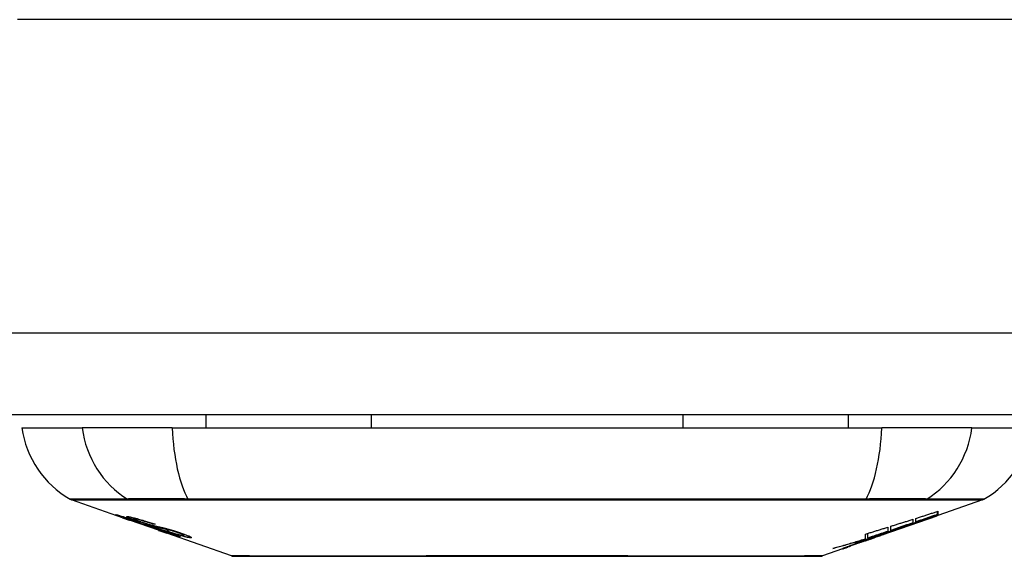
# Model space of a CAD drawing. Header units: inches. Extents: x 20 to 448, y 48 to 213.
# Tile 18 of 235: x 56.85 to 58.04, y 47.743 to 48.391. Entities that reach past the tile are written whole.
import ezdxf

# ---------------------------------------------------------------- set-up
doc = ezdxf.new("R2010")
doc.units = ezdxf.units.IN
doc.header["$MEASUREMENT"] = 0
doc.layers.add('Visible Edges(ANSI)', color=7, linetype='Continuous', lineweight=25)
doc.layers.add('Visible Tangent Edges(ANSI)', color=7, linetype='Continuous', lineweight=25)

msp = doc.modelspace()

# ---------------------------------------------------------------- linework, layer by layer
at = {"layer": 'Visible Edges(ANSI)'}
for p, q in [((61.6142, 47.9144), (20.0092, 47.9144)), ((57.0754, 47.9144), (57.0754, 47.8986)), ((57.2751, 47.9144), (57.2751, 47.8986)), ((57.6513, 47.9144), (57.6513, 47.8986)), ((57.851, 47.9144), (57.851, 47.8986)), ((56.853, 47.8986), (56.9258, 47.8986)), ((57.0345, 47.8986), (56.9258, 47.8986)), ((57.0345, 47.8986), (57.8919, 47.8986)), ((58.0007, 47.8986), (57.8919, 47.8986)), ((58.0007, 47.8986), (58.0735, 47.8986)), ((56.9747, 47.7901), (56.9129, 47.8117)), ((58.0136, 47.8117), (57.9597, 47.7929)), ((57.9597, 47.793), (57.9587, 47.7926)), ((57.9587, 47.7925), (57.9587, 47.7927)), ((57.9592, 47.7941), (57.9592, 47.7977)), ((57.9597, 47.7979), (57.9597, 47.7935)), ((57.9597, 47.793), (57.9597, 47.7929)), ((56.9747, 47.7901), (56.9825, 47.7873)), ((56.9751, 47.7907), (56.9751, 47.7915)), ((56.9825, 47.7873), (56.9829, 47.7872)), ((57.018, 47.7749), (56.9829, 47.7872)), ((56.9883, 47.7886), (56.9883, 47.7899)), ((56.9957, 47.7844), (56.9957, 47.7847)), ((57.0123, 47.7822), (57.0123, 47.7828)), ((57.8924, 47.7693), (57.9587, 47.7925)), ((57.9295, 47.7882), (57.9295, 47.7839)), ((57.933, 47.7851), (57.933, 47.7893)), ((57.938, 47.7856), (57.938, 47.7863)), ((57.0184, 47.7747), (57.0282, 47.7713)), ((57.1064, 47.744), (57.0282, 47.7713)), ((57.0355, 47.77), (57.0355, 47.7708)), ((57.0491, 47.7689), (57.0491, 47.7702)), ((57.8924, 47.7693), (57.851, 47.7548)), ((57.8722, 47.7647), (57.8722, 47.7704)), ((57.875, 47.7655), (57.875, 47.7712)), ((57.8907, 47.7688), (57.8907, 47.7689)), ((57.8995, 47.7732), (57.8911, 47.7703)), ((57.8911, 47.7703), (57.8911, 47.7705)), ((57.8937, 47.7698), (57.8937, 47.7703)), ((57.8959, 47.771), (57.8959, 47.7718)), ((57.899, 47.7786), (57.899, 47.7736)), ((57.9027, 47.7748), (57.9027, 47.7798)), ((57.9179, 47.7784), (57.9179, 47.779)), ((57.8642, 47.7599), (57.8642, 47.7602)), ((57.8642, 47.7594), (57.8642, 47.7599)), ((57.871, 47.7635), (57.871, 47.7643)), ((57.8717, 47.7624), (57.8717, 47.7627)), ((57.8717, 47.7624), (57.8717, 47.7621)), ((57.8837, 47.7664), (57.8837, 47.7667)), ((57.8445, 47.7525), (57.82, 47.744)), ((57.8445, 47.7525), (57.8445, 47.7525)), ((57.8542, 47.756), (57.8467, 47.7533)), ((57.8467, 47.7533), (57.8467, 47.7539)), ((57.8523, 47.7554), (57.8523, 47.756))]:
    msp.add_line(p, q, dxfattribs=at)
at = {"layer": 'Visible Edges(ANSI)', "flags": 128}
for points in [[(56.985, 47.7868), (56.9838, 47.7872), (56.9827, 47.7876), (56.9815, 47.788), (56.9804, 47.7884), (56.9793, 47.7888), (56.9783, 47.7891), (56.9772, 47.7895), (56.9762, 47.7899), (56.9752, 47.7902), (56.9742, 47.7906), (56.9732, 47.791), (56.9722, 47.7913), (56.9713, 47.7917), (56.9704, 47.792), (56.9696, 47.7923), (56.9689, 47.7926), (56.9682, 47.7928), (56.9677, 47.793), (56.9672, 47.7932), (56.9667, 47.7934), (56.9664, 47.7936), (56.9662, 47.7938), (56.9663, 47.7938), (56.9666, 47.7938)], [(56.9666, 47.7938), (56.9674, 47.7936), (56.9684, 47.7934), (56.9696, 47.7931), (56.9708, 47.7927), (56.9719, 47.7924), (56.973, 47.7921), (56.9742, 47.7917), (56.9755, 47.7914), (56.9769, 47.7909), (56.9783, 47.7905), (56.9798, 47.79), (56.9813, 47.7895), (56.9828, 47.789), (56.9841, 47.7886), (56.9854, 47.7882), (56.9866, 47.7878), (56.9878, 47.7874), (56.989, 47.787), (56.9902, 47.7866), (56.9914, 47.7862), (56.9926, 47.7858), (56.9938, 47.7854), (56.995, 47.785), (56.9962, 47.7846)], [(57.9145, 47.7778), (57.9162, 47.7784), (57.918, 47.779), (57.9197, 47.7797), (57.9215, 47.7803), (57.9233, 47.781), (57.925, 47.7816), (57.9268, 47.7823), (57.9286, 47.7829), (57.9305, 47.7836), (57.9323, 47.7843), (57.9341, 47.7849), (57.936, 47.7856), (57.9379, 47.7863), (57.9397, 47.787), (57.9416, 47.7877), (57.9435, 47.7884), (57.9454, 47.7891), (57.9474, 47.7898), (57.9493, 47.7905), (57.9513, 47.7912), (57.9532, 47.7919), (57.9552, 47.7926), (57.9572, 47.7933), (57.9592, 47.7941)], [(57.933, 47.7893), (57.9341, 47.7896), (57.9352, 47.79), (57.9363, 47.7904), (57.9374, 47.7907), (57.9386, 47.7911), (57.9397, 47.7914), (57.9408, 47.7918), (57.9419, 47.7921), (57.943, 47.7925), (57.9441, 47.7929), (57.9452, 47.7932), (57.9464, 47.7936), (57.9475, 47.7939), (57.9486, 47.7943), (57.9497, 47.7946), (57.9508, 47.795), (57.9519, 47.7954), (57.9531, 47.7957), (57.9542, 47.7961), (57.9553, 47.7964), (57.9564, 47.7968), (57.9575, 47.7972), (57.9586, 47.7975), (57.9597, 47.7979)], [(57.9592, 47.7941), (57.9581, 47.7937), (57.957, 47.7933), (57.9559, 47.7929), (57.9549, 47.7926), (57.9538, 47.7922), (57.9527, 47.7918), (57.9516, 47.7915), (57.9505, 47.7911), (57.9494, 47.7907), (57.9483, 47.7903), (57.9472, 47.79), (57.9461, 47.7896), (57.945, 47.7892), (57.9439, 47.7888), (57.9428, 47.7885), (57.9417, 47.7881), (57.9406, 47.7877), (57.9395, 47.7873), (57.9384, 47.787), (57.9374, 47.7866), (57.9363, 47.7862), (57.9352, 47.7859), (57.9341, 47.7855), (57.933, 47.7851)], [(57.9597, 47.7935), (57.9589, 47.7932), (57.958, 47.7928), (57.9571, 47.7925), (57.9563, 47.7922), (57.9554, 47.7919), (57.9545, 47.7916), (57.9536, 47.7913), (57.9527, 47.7909), (57.9518, 47.7906), (57.9509, 47.7903), (57.95, 47.7899), (57.9491, 47.7896), (57.9481, 47.7893), (57.9472, 47.789), (57.9463, 47.7886), (57.9454, 47.7883), (57.9444, 47.788), (57.9435, 47.7876), (57.9426, 47.7873), (57.9417, 47.787), (57.9407, 47.7866), (57.9398, 47.7863), (57.9389, 47.786), (57.938, 47.7856)], [(57.938, 47.7856), (57.9389, 47.7859), (57.9398, 47.7862), (57.9407, 47.7865), (57.9416, 47.7869), (57.9425, 47.7872), (57.9434, 47.7875), (57.9443, 47.7878), (57.9452, 47.7881), (57.9461, 47.7884), (57.947, 47.7887), (57.948, 47.789), (57.9489, 47.7893), (57.9498, 47.7896), (57.9507, 47.7899), (57.9516, 47.7902), (57.9525, 47.7906), (57.9534, 47.7909), (57.9543, 47.7912), (57.9552, 47.7915), (57.9561, 47.7918), (57.957, 47.7921), (57.9579, 47.7924), (57.9588, 47.7927), (57.9597, 47.793)], [(56.9754, 47.7907), (56.9753, 47.7907), (56.9752, 47.7907), (56.9751, 47.7907), (56.9751, 47.7907), (56.9752, 47.7906), (56.9753, 47.7906), (56.9754, 47.7905), (56.9756, 47.7904), (56.9759, 47.7903), (56.9763, 47.7901), (56.9767, 47.7899), (56.9773, 47.7897), (56.9779, 47.7895), (56.9786, 47.7892), (56.9793, 47.7889), (56.9801, 47.7887), (56.9808, 47.7884), (56.9814, 47.7882), (56.9821, 47.788), (56.9827, 47.7877), (56.9834, 47.7875), (56.9841, 47.7873), (56.9848, 47.787), (56.9855, 47.7868)], [(56.9957, 47.7844), (56.9944, 47.7848), (56.9931, 47.7853), (56.9918, 47.7857), (56.9905, 47.7861), (56.9893, 47.7865), (56.988, 47.787), (56.9868, 47.7873), (56.9857, 47.7877), (56.9845, 47.7881), (56.9835, 47.7884), (56.9824, 47.7888), (56.9814, 47.789), (56.9806, 47.7893), (56.9798, 47.7895), (56.9791, 47.7898), (56.9784, 47.7899), (56.9779, 47.7901), (56.9774, 47.7902), (56.9769, 47.7904), (56.9765, 47.7905), (56.9762, 47.7905), (56.9759, 47.7906), (56.9756, 47.7907), (56.9754, 47.7907)], [(56.9949, 47.7853), (56.9921, 47.7863), (56.9895, 47.7872), (56.9873, 47.7881), (56.9856, 47.7887), (56.9844, 47.7892), (56.9834, 47.7896), (56.9825, 47.7899), (56.9817, 47.7903), (56.981, 47.7906), (56.9805, 47.7908), (56.9801, 47.791), (56.9798, 47.7912), (56.9796, 47.7913), (56.9795, 47.7914), (56.9794, 47.7915), (56.9794, 47.7916), (56.9795, 47.7916), (56.9795, 47.7916), (56.9797, 47.7917), (56.9798, 47.7917), (56.98, 47.7916), (56.9803, 47.7916), (56.9806, 47.7916), (56.9809, 47.7915)], [(56.9809, 47.7915), (56.9817, 47.7914), (56.9827, 47.7912), (56.9838, 47.791), (56.985, 47.7907), (56.9863, 47.7904), (56.9877, 47.7901), (56.989, 47.7898), (56.9905, 47.7894), (56.9921, 47.789), (56.9937, 47.7885), (56.9955, 47.788), (56.9973, 47.7875), (56.999, 47.787), (57.0006, 47.7865), (57.0022, 47.786), (57.0036, 47.7856), (57.0049, 47.7852), (57.0062, 47.7848), (57.0076, 47.7843), (57.0089, 47.7839), (57.0102, 47.7835), (57.0115, 47.7831), (57.0128, 47.7826), (57.0141, 47.7822)], [(57.0049, 47.78), (57.0041, 47.7803), (57.0034, 47.7805), (57.0025, 47.7808), (57.0016, 47.7811), (57.0007, 47.7814), (56.9998, 47.7817), (56.9987, 47.782), (56.9977, 47.7824), (56.9967, 47.7827), (56.9957, 47.783), (56.9948, 47.7833), (56.994, 47.7836), (56.9932, 47.7839), (56.9924, 47.7842), (56.9917, 47.7844), (56.991, 47.7847), (56.9902, 47.7849), (56.9895, 47.7852), (56.9887, 47.7854), (56.988, 47.7857), (56.9872, 47.786), (56.9865, 47.7862), (56.9857, 47.7865), (56.985, 47.7868)], [(56.9855, 47.7868), (56.9862, 47.7865), (56.9869, 47.7863), (56.9876, 47.786), (56.9883, 47.7858), (56.989, 47.7855), (56.9897, 47.7853), (56.9903, 47.7851), (56.991, 47.7849), (56.9915, 47.7847), (56.9921, 47.7845), (56.9926, 47.7843), (56.993, 47.7842), (56.9934, 47.784), (56.9938, 47.7839), (56.9942, 47.7838), (56.9946, 47.7837), (56.995, 47.7835), (56.9953, 47.7834), (56.9957, 47.7833), (56.996, 47.7832), (56.9963, 47.7831), (56.9966, 47.783), (56.9969, 47.7829), (56.9972, 47.7829)], [(56.9896, 47.7886), (56.9891, 47.7886), (56.9887, 47.7887), (56.9885, 47.7887), (56.9883, 47.7886), (56.9883, 47.7885), (56.9884, 47.7884), (56.9886, 47.7883), (56.9888, 47.7882), (56.989, 47.7881), (56.9893, 47.7879), (56.9897, 47.7878), (56.9902, 47.7876), (56.9908, 47.7873), (56.9913, 47.7871), (56.9919, 47.7869), (56.9925, 47.7867), (56.993, 47.7865), (56.9934, 47.7863), (56.9939, 47.7861), (56.9945, 47.7859), (56.995, 47.7858), (56.9955, 47.7856), (56.9961, 47.7854), (56.9967, 47.7852)], [(57.0123, 47.7822), (57.0116, 47.7824), (57.0109, 47.7826), (57.0101, 47.7829), (57.0094, 47.7831), (57.0087, 47.7834), (57.0079, 47.7836), (57.0072, 47.7838), (57.0065, 47.7841), (57.0057, 47.7843), (57.005, 47.7845), (57.0043, 47.7847), (57.0036, 47.785), (57.0028, 47.7852), (57.0021, 47.7854), (57.0011, 47.7857), (57, 47.786), (56.9987, 47.7864), (56.9974, 47.7868), (56.9959, 47.7872), (56.9944, 47.7875), (56.9929, 47.7879), (56.9915, 47.7882), (56.9904, 47.7884), (56.9896, 47.7886)], [(57.016, 47.7786), (57.0151, 47.7789), (57.0141, 47.7791), (57.0132, 47.7794), (57.0122, 47.7797), (57.0111, 47.78), (57.0101, 47.7803), (57.0089, 47.7807), (57.0078, 47.781), (57.0068, 47.7814), (57.0058, 47.7817), (57.0048, 47.782), (57.0039, 47.7823), (57.0031, 47.7825), (57.0023, 47.7828), (57.0016, 47.7831), (57.0008, 47.7833), (57.0001, 47.7836), (56.9993, 47.7838), (56.9986, 47.7841), (56.9978, 47.7843), (56.9971, 47.7846), (56.9963, 47.7848), (56.9956, 47.7851), (56.9949, 47.7853)], [(56.9962, 47.7846), (56.9962, 47.7846), (56.9962, 47.7846), (56.9961, 47.7845), (56.9961, 47.7845), (56.9961, 47.7845), (56.9961, 47.7845), (56.996, 47.7845), (56.996, 47.7845), (56.996, 47.7845), (56.996, 47.7845), (56.996, 47.7845), (56.9959, 47.7845), (56.9959, 47.7845), (56.9959, 47.7845), (56.9959, 47.7844), (56.9959, 47.7844), (56.9958, 47.7844), (56.9958, 47.7844), (56.9958, 47.7844), (56.9958, 47.7844), (56.9957, 47.7844), (56.9957, 47.7844), (56.9957, 47.7844), (56.9957, 47.7844)], [(56.9967, 47.7852), (56.9974, 47.7849), (56.9981, 47.7847), (56.9988, 47.7844), (56.9996, 47.7842), (57.0003, 47.7839), (57.001, 47.7837), (57.0018, 47.7834), (57.0024, 47.7832), (57.003, 47.783), (57.0036, 47.7829), (57.0041, 47.7827), (57.0046, 47.7826), (57.0051, 47.7824), (57.0055, 47.7823), (57.0059, 47.7822), (57.0063, 47.7821), (57.0067, 47.7819), (57.0071, 47.7818), (57.0075, 47.7817), (57.0079, 47.7816), (57.0082, 47.7815), (57.0086, 47.7814), (57.0089, 47.7813), (57.0093, 47.7813)], [(56.9972, 47.7829), (56.9975, 47.7828), (56.9979, 47.7826), (56.9983, 47.7825), (56.9987, 47.7824), (56.9992, 47.7823), (56.9996, 47.7821), (57.0001, 47.782), (57.0006, 47.7819), (57.0011, 47.7817), (57.0016, 47.7816), (57.0021, 47.7815), (57.0027, 47.7813), (57.0032, 47.7812), (57.0037, 47.781), (57.0043, 47.7809), (57.0048, 47.7807), (57.0053, 47.7806), (57.0059, 47.7805), (57.0064, 47.7803), (57.007, 47.7802), (57.0076, 47.78), (57.0082, 47.7798), (57.0088, 47.7797), (57.0094, 47.7795)], [(57.0093, 47.7813), (57.0097, 47.7811), (57.0102, 47.781), (57.0107, 47.7809), (57.0113, 47.7808), (57.0118, 47.7806), (57.0125, 47.7805), (57.0131, 47.7803), (57.0137, 47.7802), (57.0144, 47.78), (57.0151, 47.7799), (57.0158, 47.7797), (57.0165, 47.7796), (57.0172, 47.7794), (57.0179, 47.7792), (57.0186, 47.7791), (57.0193, 47.7789), (57.02, 47.7788), (57.0207, 47.7786), (57.0214, 47.7784), (57.0221, 47.7783), (57.0228, 47.7781), (57.0236, 47.7779), (57.0243, 47.7778), (57.025, 47.7776)], [(57.0141, 47.7822), (57.0141, 47.7822), (57.014, 47.7822), (57.0139, 47.7822), (57.0138, 47.7822), (57.0138, 47.7822), (57.0137, 47.7822), (57.0136, 47.7822), (57.0135, 47.7822), (57.0134, 47.7822), (57.0134, 47.7822), (57.0133, 47.7822), (57.0132, 47.7822), (57.0131, 47.7822), (57.0131, 47.7822), (57.013, 47.7822), (57.0129, 47.7822), (57.0128, 47.7822), (57.0128, 47.7822), (57.0127, 47.7822), (57.0126, 47.7822), (57.0125, 47.7822), (57.0125, 47.7822), (57.0124, 47.7822), (57.0123, 47.7822)], [(57.9027, 47.7798), (57.9038, 47.7801), (57.905, 47.7805), (57.9061, 47.7808), (57.9072, 47.7812), (57.9083, 47.7815), (57.9094, 47.7819), (57.9105, 47.7822), (57.9117, 47.7826), (57.9128, 47.7829), (57.9139, 47.7833), (57.915, 47.7836), (57.9161, 47.784), (57.9172, 47.7843), (57.9183, 47.7847), (57.9195, 47.785), (57.9206, 47.7854), (57.9217, 47.7857), (57.9228, 47.7861), (57.9239, 47.7864), (57.925, 47.7868), (57.9261, 47.7871), (57.9273, 47.7875), (57.9284, 47.7878), (57.9295, 47.7882)], [(57.9295, 47.7839), (57.9284, 47.7835), (57.9273, 47.7832), (57.9261, 47.7828), (57.925, 47.7824), (57.9239, 47.782), (57.9228, 47.7816), (57.9217, 47.7813), (57.9206, 47.7809), (57.9195, 47.7805), (57.9183, 47.7801), (57.9172, 47.7798), (57.9161, 47.7794), (57.915, 47.779), (57.9139, 47.7786), (57.9128, 47.7782), (57.9117, 47.7779), (57.9105, 47.7775), (57.9094, 47.7771), (57.9083, 47.7767), (57.9072, 47.7764), (57.9061, 47.776), (57.905, 47.7756), (57.9038, 47.7752), (57.9027, 47.7748)], [(57.9587, 47.7925), (57.957, 47.7919), (57.9553, 47.7913), (57.9537, 47.7907), (57.952, 47.7901), (57.9503, 47.7896), (57.9486, 47.789), (57.9469, 47.7884), (57.9452, 47.7878), (57.9435, 47.7872), (57.9418, 47.7866), (57.9401, 47.786), (57.9384, 47.7854), (57.9367, 47.7848), (57.9349, 47.7842), (57.9332, 47.7837), (57.9315, 47.7831), (57.9298, 47.7825), (57.9281, 47.7819), (57.9264, 47.7813), (57.9247, 47.7807), (57.923, 47.7802), (57.9213, 47.7796), (57.9196, 47.779), (57.9179, 47.7784)], [(57.0193, 47.776), (57.0187, 47.7762), (57.018, 47.7764), (57.0173, 47.7766), (57.0166, 47.7768), (57.0159, 47.777), (57.0153, 47.7771), (57.0147, 47.7773), (57.0141, 47.7774), (57.0136, 47.7776), (57.0131, 47.7777), (57.0127, 47.7778), (57.0122, 47.7779), (57.0117, 47.7781), (57.0113, 47.7782), (57.0108, 47.7783), (57.0103, 47.7785), (57.0097, 47.7786), (57.0091, 47.7788), (57.0085, 47.779), (57.0078, 47.7792), (57.0071, 47.7794), (57.0063, 47.7796), (57.0056, 47.7798), (57.0049, 47.78)], [(57.0094, 47.7795), (57.0101, 47.7793), (57.0108, 47.7791), (57.0116, 47.7788), (57.0125, 47.7786), (57.0133, 47.7783), (57.0143, 47.778), (57.0152, 47.7777), (57.0161, 47.7774), (57.017, 47.7772), (57.0179, 47.7769), (57.0187, 47.7766), (57.0194, 47.7764), (57.02, 47.7762), (57.0207, 47.776), (57.0213, 47.7758), (57.0219, 47.7756), (57.0225, 47.7754), (57.0232, 47.7752), (57.0238, 47.7749), (57.0244, 47.7747), (57.0251, 47.7745), (57.0257, 47.7743), (57.0264, 47.7741), (57.027, 47.7739)], [(57.0344, 47.7743), (57.0337, 47.7745), (57.0329, 47.7747), (57.0321, 47.7749), (57.0313, 47.7751), (57.0305, 47.7752), (57.0296, 47.7754), (57.0289, 47.7756), (57.0281, 47.7758), (57.0274, 47.7759), (57.0268, 47.7761), (57.0261, 47.7762), (57.0255, 47.7763), (57.0249, 47.7765), (57.0242, 47.7766), (57.0236, 47.7768), (57.0229, 47.7769), (57.0221, 47.7771), (57.0214, 47.7773), (57.0205, 47.7775), (57.0196, 47.7777), (57.0187, 47.7779), (57.0178, 47.7782), (57.0168, 47.7784), (57.016, 47.7786)], [(57.0438, 47.767), (57.0436, 47.767), (57.0433, 47.767), (57.0429, 47.7671), (57.0425, 47.7672), (57.0421, 47.7673), (57.0416, 47.7674), (57.041, 47.7676), (57.0404, 47.7678), (57.0397, 47.768), (57.0389, 47.7682), (57.0379, 47.7685), (57.0368, 47.7689), (57.0353, 47.7693), (57.0337, 47.7699), (57.0319, 47.7704), (57.0302, 47.771), (57.0285, 47.7716), (57.027, 47.7721), (57.0254, 47.7726), (57.0239, 47.7732), (57.0224, 47.7737), (57.0208, 47.7742), (57.0193, 47.7748), (57.0177, 47.7753)], [(57.0177, 47.7753), (57.0177, 47.7753), (57.0177, 47.7753), (57.0178, 47.7753), (57.0178, 47.7753), (57.0178, 47.7753), (57.0178, 47.7753), (57.0179, 47.7753), (57.0179, 47.7753), (57.0179, 47.7753), (57.0179, 47.7753), (57.018, 47.7753), (57.018, 47.7753), (57.018, 47.7753), (57.018, 47.7753), (57.018, 47.7753), (57.0181, 47.7753), (57.0181, 47.7753), (57.0181, 47.7753), (57.0181, 47.7753), (57.0182, 47.7753), (57.0182, 47.7753), (57.0182, 47.7753), (57.0182, 47.7753), (57.0183, 47.7753)], [(57.018, 47.7749), (57.018, 47.7749), (57.0181, 47.7749), (57.0181, 47.7749), (57.0181, 47.7749), (57.0181, 47.7749), (57.0181, 47.7749), (57.0182, 47.7749), (57.0182, 47.7748), (57.0182, 47.7748), (57.0182, 47.7748), (57.0182, 47.7748), (57.0182, 47.7748), (57.0183, 47.7748), (57.0183, 47.7748), (57.0183, 47.7748), (57.0183, 47.7748), (57.0183, 47.7748), (57.0183, 47.7748), (57.0184, 47.7748), (57.0184, 47.7748), (57.0184, 47.7748), (57.0184, 47.7748), (57.0184, 47.7748), (57.0184, 47.7747)], [(57.0183, 47.7753), (57.0199, 47.7748), (57.0215, 47.7742), (57.0232, 47.7736), (57.0247, 47.7731), (57.0263, 47.7726), (57.0277, 47.7721), (57.029, 47.7717), (57.03, 47.7714), (57.0307, 47.7711), (57.0312, 47.771), (57.0317, 47.7708), (57.0321, 47.7707), (57.0325, 47.7706), (57.0329, 47.7705), (57.0332, 47.7704), (57.0335, 47.7703), (57.0338, 47.7702), (57.034, 47.7702), (57.0343, 47.7701), (57.0345, 47.7701), (57.0347, 47.77), (57.0348, 47.77), (57.035, 47.77), (57.0351, 47.77)], [(57.0263, 47.7737), (57.026, 47.7738), (57.0257, 47.7739), (57.0254, 47.774), (57.0251, 47.7741), (57.0248, 47.7742), (57.0245, 47.7743), (57.0242, 47.7744), (57.0239, 47.7745), (57.0235, 47.7746), (57.0232, 47.7747), (57.0229, 47.7748), (57.0226, 47.7749), (57.0223, 47.775), (57.022, 47.7751), (57.0217, 47.7752), (57.0214, 47.7753), (57.0212, 47.7754), (57.0209, 47.7755), (57.0206, 47.7756), (57.0203, 47.7757), (57.0201, 47.7757), (57.0198, 47.7758), (57.0196, 47.7759), (57.0193, 47.776)], [(57.025, 47.7776), (57.0259, 47.7774), (57.0267, 47.7771), (57.0276, 47.7769), (57.0286, 47.7767), (57.0296, 47.7764), (57.0306, 47.7761), (57.0316, 47.7758), (57.0326, 47.7755), (57.0335, 47.7753), (57.0344, 47.775), (57.0352, 47.7748), (57.036, 47.7745), (57.0366, 47.7743), (57.0373, 47.7741), (57.0379, 47.7739), (57.0386, 47.7737), (57.0392, 47.7735), (57.0399, 47.7733), (57.0405, 47.7731), (57.0411, 47.7729), (57.0418, 47.7727), (57.0424, 47.7725), (57.043, 47.7723), (57.0436, 47.7721)], [(57.0351, 47.77), (57.0352, 47.77), (57.0353, 47.77), (57.0353, 47.77), (57.0354, 47.77), (57.0354, 47.77), (57.0355, 47.77), (57.0355, 47.77), (57.0355, 47.77), (57.0355, 47.7701), (57.0355, 47.7701), (57.0354, 47.7701), (57.0353, 47.7702), (57.0353, 47.7702), (57.0352, 47.7703), (57.035, 47.7704), (57.0349, 47.7704), (57.0347, 47.7705), (57.0345, 47.7706), (57.034, 47.7708), (57.033, 47.7712), (57.0317, 47.7717), (57.0301, 47.7723), (57.0283, 47.773), (57.0263, 47.7737)], [(57.0562, 47.7658), (57.0557, 47.7659), (57.0552, 47.766), (57.0546, 47.766), (57.054, 47.7662), (57.0532, 47.7663), (57.0525, 47.7665), (57.0516, 47.7667), (57.0507, 47.7669), (57.0497, 47.7671), (57.0486, 47.7674), (57.0473, 47.7678), (57.0458, 47.7682), (57.0441, 47.7687), (57.0423, 47.7692), (57.0405, 47.7698), (57.0388, 47.7703), (57.0372, 47.7708), (57.0357, 47.7713), (57.0342, 47.7718), (57.0327, 47.7723), (57.0313, 47.7728), (57.0298, 47.7733), (57.0284, 47.7738), (57.0269, 47.7743)], [(57.0269, 47.7743), (57.027, 47.7743), (57.0271, 47.7742), (57.0271, 47.7742), (57.0272, 47.7742), (57.0273, 47.7742), (57.0274, 47.7742), (57.0275, 47.7742), (57.0275, 47.7742), (57.0276, 47.7742), (57.0277, 47.7742), (57.0278, 47.7742), (57.0279, 47.7742), (57.0279, 47.7742), (57.028, 47.7742), (57.0281, 47.7742), (57.0282, 47.7742), (57.0283, 47.7742), (57.0283, 47.7741), (57.0284, 47.7741), (57.0285, 47.7741), (57.0286, 47.7741), (57.0286, 47.7741), (57.0287, 47.7741), (57.0288, 47.7741)], [(57.027, 47.7739), (57.0324, 47.772), (57.037, 47.7703), (57.0396, 47.7693), (57.0406, 47.7689), (57.0414, 47.7685), (57.042, 47.7683), (57.0425, 47.768), (57.0429, 47.7679), (57.0432, 47.7677), (57.0434, 47.7676), (57.0436, 47.7675), (57.0438, 47.7674), (57.0439, 47.7673), (57.044, 47.7672), (57.0441, 47.7672), (57.0442, 47.7671), (57.0442, 47.7671), (57.0442, 47.767), (57.0442, 47.767), (57.0442, 47.767), (57.0441, 47.767), (57.044, 47.767), (57.0439, 47.767), (57.0438, 47.767)], [(57.0288, 47.7741), (57.0301, 47.7737), (57.0314, 47.7732), (57.0327, 47.7728), (57.0341, 47.7724), (57.0354, 47.7719), (57.0366, 47.7715), (57.0379, 47.7711), (57.0391, 47.7708), (57.0402, 47.7704), (57.0412, 47.7702), (57.042, 47.7699), (57.0427, 47.7697), (57.0433, 47.7696), (57.0439, 47.7694), (57.0444, 47.7693), (57.0449, 47.7692), (57.0454, 47.7691), (57.0458, 47.769), (57.0462, 47.769), (57.0465, 47.7689), (57.0469, 47.7688), (57.0472, 47.7688), (57.0474, 47.7688), (57.0477, 47.7687)], [(57.0417, 47.772), (57.0414, 47.7721), (57.0411, 47.7722), (57.0407, 47.7723), (57.0404, 47.7724), (57.0401, 47.7725), (57.0398, 47.7726), (57.0395, 47.7727), (57.0392, 47.7728), (57.0389, 47.7729), (57.0386, 47.773), (57.0383, 47.7731), (57.0379, 47.7732), (57.0376, 47.7733), (57.0373, 47.7734), (57.037, 47.7735), (57.0367, 47.7736), (57.0364, 47.7737), (57.0361, 47.7738), (57.0358, 47.7739), (57.0355, 47.7739), (57.0353, 47.774), (57.035, 47.7741), (57.0347, 47.7742), (57.0344, 47.7743)], [(57.0477, 47.7687), (57.0479, 47.7687), (57.0481, 47.7687), (57.0483, 47.7687), (57.0484, 47.7687), (57.0486, 47.7687), (57.0487, 47.7687), (57.0488, 47.7687), (57.0489, 47.7687), (57.049, 47.7688), (57.049, 47.7688), (57.0491, 47.7688), (57.0491, 47.7689), (57.049, 47.7689), (57.049, 47.769), (57.0489, 47.7691), (57.0487, 47.7692), (57.0484, 47.7694), (57.0479, 47.7696), (57.0472, 47.77), (57.0464, 47.7703), (57.0454, 47.7707), (57.0443, 47.7711), (57.043, 47.7716), (57.0417, 47.772)], [(57.0436, 47.7721), (57.0465, 47.7711), (57.0491, 47.7702), (57.0512, 47.7694), (57.0527, 47.7688), (57.0537, 47.7684), (57.0546, 47.768), (57.0554, 47.7677), (57.056, 47.7674), (57.0566, 47.7671), (57.057, 47.7668), (57.0573, 47.7666), (57.0575, 47.7665), (57.0577, 47.7663), (57.0577, 47.7662), (57.0578, 47.7661), (57.0577, 47.766), (57.0577, 47.7659), (57.0576, 47.7659), (57.0575, 47.7658), (57.0573, 47.7658), (57.0571, 47.7658), (57.0568, 47.7658), (57.0565, 47.7658), (57.0562, 47.7658)], [(57.8959, 47.771), (57.8943, 47.7705), (57.8928, 47.77), (57.8913, 47.7695), (57.8898, 47.7691), (57.8883, 47.7686), (57.8867, 47.7681), (57.8852, 47.7676), (57.8837, 47.7671), (57.8822, 47.7666), (57.8806, 47.7661), (57.8791, 47.7656), (57.8776, 47.7651), (57.876, 47.7646), (57.8745, 47.7641), (57.873, 47.7637), (57.8714, 47.7632), (57.8699, 47.7627), (57.8684, 47.7622), (57.8668, 47.7617), (57.8653, 47.7613), (57.8638, 47.7608), (57.8622, 47.7603), (57.8607, 47.7598), (57.8592, 47.7594)], [(57.8722, 47.7704), (57.8733, 47.7707), (57.8745, 47.7711), (57.8756, 47.7714), (57.8767, 47.7718), (57.8778, 47.7721), (57.8789, 47.7724), (57.88, 47.7728), (57.8812, 47.7731), (57.8823, 47.7735), (57.8834, 47.7738), (57.8845, 47.7741), (57.8856, 47.7745), (57.8867, 47.7748), (57.8878, 47.7752), (57.889, 47.7755), (57.8901, 47.7758), (57.8912, 47.7762), (57.8923, 47.7765), (57.8934, 47.7769), (57.8945, 47.7772), (57.8956, 47.7776), (57.8968, 47.7779), (57.8979, 47.7783), (57.899, 47.7786)], [(57.899, 47.7736), (57.898, 47.7732), (57.897, 47.7729), (57.896, 47.7726), (57.895, 47.7722), (57.894, 47.7719), (57.893, 47.7716), (57.892, 47.7712), (57.891, 47.7709), (57.89, 47.7705), (57.889, 47.7702), (57.888, 47.7699), (57.887, 47.7695), (57.886, 47.7692), (57.885, 47.7689), (57.884, 47.7685), (57.883, 47.7682), (57.882, 47.7679), (57.881, 47.7675), (57.88, 47.7672), (57.879, 47.7669), (57.878, 47.7665), (57.877, 47.7662), (57.876, 47.7658), (57.875, 47.7655)], [(57.875, 47.7655), (57.876, 47.7658), (57.877, 47.7661), (57.8781, 47.7665), (57.8791, 47.7668), (57.8801, 47.7671), (57.8811, 47.7674), (57.8821, 47.7677), (57.8832, 47.768), (57.8842, 47.7684), (57.8852, 47.7687), (57.8862, 47.769), (57.8873, 47.7693), (57.8883, 47.7697), (57.8893, 47.77), (57.8903, 47.7703), (57.8913, 47.7706), (57.8924, 47.7709), (57.8934, 47.7713), (57.8944, 47.7716), (57.8954, 47.7719), (57.8964, 47.7722), (57.8974, 47.7726), (57.8985, 47.7729), (57.8995, 47.7732)], [(57.884, 47.7668), (57.8847, 47.767), (57.8853, 47.7672), (57.8859, 47.7674), (57.8865, 47.7676), (57.887, 47.7677), (57.8875, 47.7679), (57.888, 47.768), (57.8885, 47.7682), (57.8889, 47.7683), (57.8893, 47.7684), (57.8896, 47.7685), (57.8899, 47.7686), (57.8902, 47.7687), (57.8904, 47.7688), (57.8906, 47.7688), (57.8908, 47.7689), (57.8909, 47.7689), (57.891, 47.7689), (57.8911, 47.7689), (57.8911, 47.7689), (57.891, 47.7689), (57.891, 47.7689), (57.8909, 47.7688), (57.8907, 47.7688)], [(57.8862, 47.7676), (57.8866, 47.7677), (57.887, 47.7679), (57.8874, 47.768), (57.8879, 47.7681), (57.8883, 47.7683), (57.8887, 47.7684), (57.8891, 47.7686), (57.8895, 47.7687), (57.8899, 47.7689), (57.8903, 47.769), (57.8907, 47.7692), (57.8911, 47.7693), (57.8915, 47.7695), (57.8919, 47.7696), (57.8923, 47.7697), (57.8927, 47.7699), (57.8931, 47.77), (57.8935, 47.7702), (57.8939, 47.7703), (57.8943, 47.7705), (57.8947, 47.7706), (57.8951, 47.7708), (57.8955, 47.7709), (57.8959, 47.771)], [(57.893, 47.7695), (57.8932, 47.7696), (57.8934, 47.7697), (57.8935, 47.7698), (57.8936, 47.7698), (57.8937, 47.7698), (57.8937, 47.7698), (57.8936, 47.7698), (57.8935, 47.7698), (57.8934, 47.7698), (57.8932, 47.7697), (57.893, 47.7697), (57.8927, 47.7696), (57.8924, 47.7695), (57.892, 47.7694), (57.8916, 47.7693), (57.8912, 47.7691), (57.8907, 47.769), (57.8902, 47.7688), (57.8896, 47.7686), (57.889, 47.7684), (57.8884, 47.7682), (57.8877, 47.768), (57.887, 47.7678), (57.8862, 47.7676)], [(57.8911, 47.7703), (57.8921, 47.7706), (57.8931, 47.7709), (57.894, 47.7712), (57.895, 47.7715), (57.896, 47.7718), (57.897, 47.7721), (57.8979, 47.7724), (57.8989, 47.7728), (57.8999, 47.7731), (57.9009, 47.7734), (57.9018, 47.7737), (57.9028, 47.774), (57.9038, 47.7743), (57.9048, 47.7746), (57.9057, 47.7749), (57.9067, 47.7753), (57.9077, 47.7756), (57.9087, 47.7759), (57.9096, 47.7762), (57.9106, 47.7765), (57.9116, 47.7768), (57.9125, 47.7771), (57.9135, 47.7775), (57.9145, 47.7778)], [(57.9179, 47.7784), (57.9168, 47.7781), (57.9158, 47.7777), (57.9148, 47.7773), (57.9138, 47.777), (57.9127, 47.7766), (57.9117, 47.7762), (57.9107, 47.7758), (57.9096, 47.7755), (57.9086, 47.7751), (57.9076, 47.7747), (57.9065, 47.7744), (57.9055, 47.774), (57.9044, 47.7736), (57.9034, 47.7732), (57.9024, 47.7729), (57.9013, 47.7725), (57.9003, 47.7721), (57.8992, 47.7718), (57.8982, 47.7714), (57.8971, 47.771), (57.8961, 47.7706), (57.8951, 47.7703), (57.894, 47.7699), (57.893, 47.7695)], [(57.8325, 47.7531), (57.8341, 47.7535), (57.8358, 47.754), (57.8375, 47.7544), (57.8391, 47.7549), (57.8408, 47.7554), (57.8425, 47.7559), (57.8441, 47.7563), (57.8458, 47.7568), (57.8474, 47.7573), (57.8491, 47.7578), (57.8508, 47.7582), (57.8524, 47.7587), (57.8541, 47.7592), (57.8557, 47.7597), (57.8574, 47.7602), (57.8591, 47.7607), (57.8607, 47.7612), (57.8624, 47.7617), (57.864, 47.7622), (57.8657, 47.7627), (57.8673, 47.7632), (57.8689, 47.7637), (57.8706, 47.7642), (57.8722, 47.7647)], [(57.871, 47.7635), (57.8694, 47.763), (57.8678, 47.7625), (57.8662, 47.7621), (57.8646, 47.7616), (57.863, 47.7611), (57.8614, 47.7607), (57.8598, 47.7602), (57.8582, 47.7598), (57.8566, 47.7593), (57.855, 47.7589), (57.8534, 47.7585), (57.8518, 47.758), (57.8502, 47.7576), (57.8486, 47.7572), (57.847, 47.7567), (57.8454, 47.7563), (57.8438, 47.7559), (57.8422, 47.7555), (57.8405, 47.7551), (57.8389, 47.7546), (57.8373, 47.7542), (57.8357, 47.7538), (57.8341, 47.7534), (57.8325, 47.7531)], [(57.845, 47.7531), (57.8452, 47.7532), (57.8454, 47.7533), (57.8457, 47.7535), (57.8461, 47.7536), (57.8465, 47.7538), (57.847, 47.754), (57.8476, 47.7542), (57.8482, 47.7544), (57.8488, 47.7547), (57.8495, 47.755), (57.8503, 47.7552), (57.851, 47.7555), (57.8518, 47.7558), (57.8527, 47.7561), (57.8536, 47.7564), (57.8545, 47.7568), (57.8554, 47.7571), (57.8563, 47.7574), (57.8573, 47.7578), (57.8583, 47.7581), (57.8592, 47.7585), (57.8602, 47.7588), (57.8612, 47.7591), (57.8622, 47.7595)], [(57.8642, 47.7599), (57.8638, 47.7597), (57.8633, 47.7595), (57.8629, 47.7594), (57.8624, 47.7592), (57.8619, 47.7591), (57.8615, 47.7589), (57.861, 47.7587), (57.8605, 47.7586), (57.8601, 47.7584), (57.8596, 47.7583), (57.8592, 47.7581), (57.8587, 47.7579), (57.8583, 47.7578), (57.8579, 47.7576), (57.8575, 47.7575), (57.8571, 47.7574), (57.8568, 47.7572), (57.8564, 47.7571), (57.8561, 47.757), (57.8558, 47.7569), (57.8555, 47.7567), (57.8552, 47.7566), (57.855, 47.7565), (57.8547, 47.7565)], [(57.8592, 47.7594), (57.8596, 47.7595), (57.8601, 47.7597), (57.8606, 47.7599), (57.8611, 47.7601), (57.8616, 47.7602), (57.8621, 47.7604), (57.8626, 47.7606), (57.8631, 47.7607), (57.8636, 47.7609), (57.8641, 47.7611), (57.8646, 47.7612), (57.8651, 47.7614), (57.8656, 47.7616), (57.8661, 47.7618), (57.8665, 47.7619), (57.867, 47.7621), (57.8675, 47.7623), (57.868, 47.7624), (57.8685, 47.7626), (57.869, 47.7628), (57.8695, 47.763), (57.87, 47.7631), (57.8705, 47.7633), (57.871, 47.7635)], [(57.8622, 47.7595), (57.8632, 47.7598), (57.8642, 47.7602), (57.8652, 47.7605), (57.8662, 47.7609), (57.8672, 47.7612), (57.8682, 47.7615), (57.8692, 47.7619), (57.8702, 47.7622), (57.8711, 47.7625), (57.8721, 47.7628), (57.873, 47.7631), (57.874, 47.7635), (57.8749, 47.7638), (57.8758, 47.7641), (57.8767, 47.7644), (57.8776, 47.7647), (57.8785, 47.7649), (57.8793, 47.7652), (57.8802, 47.7655), (57.881, 47.7658), (57.8818, 47.766), (57.8825, 47.7663), (57.8833, 47.7665), (57.884, 47.7668)], [(57.8832, 47.7661), (57.8825, 47.7658), (57.8817, 47.7656), (57.8809, 47.7653), (57.8802, 47.765), (57.8794, 47.7647), (57.8786, 47.7645), (57.8778, 47.7642), (57.877, 47.7639), (57.8762, 47.7636), (57.8754, 47.7633), (57.8745, 47.763), (57.8737, 47.7628), (57.8729, 47.7625), (57.8721, 47.7622), (57.8713, 47.7619), (57.8705, 47.7616), (57.8697, 47.7613), (57.8689, 47.7611), (57.8681, 47.7608), (57.8673, 47.7605), (57.8665, 47.7602), (57.8658, 47.76), (57.865, 47.7597), (57.8642, 47.7594)], [(57.8832, 47.7663), (57.883, 47.7662), (57.8827, 47.7661), (57.8824, 47.766), (57.8821, 47.7659), (57.8818, 47.7658), (57.8814, 47.7657), (57.881, 47.7656), (57.8806, 47.7654), (57.8802, 47.7653), (57.8797, 47.7651), (57.8792, 47.765), (57.8787, 47.7648), (57.8782, 47.7646), (57.8777, 47.7645), (57.8771, 47.7643), (57.8766, 47.7641), (57.876, 47.7639), (57.8754, 47.7637), (57.8748, 47.7635), (57.8742, 47.7633), (57.8736, 47.7631), (57.873, 47.7629), (57.8724, 47.7626), (57.8717, 47.7624)], [(57.8717, 47.7621), (57.8721, 47.7623), (57.8726, 47.7624), (57.873, 47.7626), (57.8734, 47.7627), (57.8739, 47.7629), (57.8743, 47.763), (57.8748, 47.7632), (57.8752, 47.7633), (57.8757, 47.7635), (57.8762, 47.7637), (57.8766, 47.7638), (57.8771, 47.764), (57.8775, 47.7641), (57.878, 47.7643), (57.8784, 47.7644), (57.8788, 47.7646), (57.8792, 47.7647), (57.8796, 47.7649), (57.88, 47.765), (57.8804, 47.7652), (57.8808, 47.7653), (57.8811, 47.7654), (57.8814, 47.7655), (57.8817, 47.7656)], [(57.8817, 47.7656), (57.882, 47.7657), (57.8822, 47.7658), (57.8824, 47.7659), (57.8826, 47.7659), (57.8828, 47.766), (57.8829, 47.7661), (57.8831, 47.7661), (57.8832, 47.7662), (57.8833, 47.7662), (57.8834, 47.7663), (57.8835, 47.7663), (57.8836, 47.7663), (57.8837, 47.7664), (57.8837, 47.7664), (57.8837, 47.7664), (57.8837, 47.7664), (57.8837, 47.7664), (57.8837, 47.7664), (57.8837, 47.7664), (57.8836, 47.7664), (57.8835, 47.7664), (57.8835, 47.7663), (57.8834, 47.7663), (57.8832, 47.7663)], [(57.8907, 47.7688), (57.8907, 47.7687), (57.8906, 47.7687), (57.8905, 47.7687), (57.8903, 47.7686), (57.8902, 47.7685), (57.89, 47.7685), (57.8898, 47.7684), (57.8895, 47.7683), (57.8893, 47.7682), (57.889, 47.7681), (57.8887, 47.768), (57.8884, 47.7679), (57.888, 47.7678), (57.8877, 47.7676), (57.8873, 47.7675), (57.8869, 47.7674), (57.8865, 47.7672), (57.8861, 47.7671), (57.8856, 47.7669), (57.8852, 47.7668), (57.8847, 47.7666), (57.8842, 47.7664), (57.8837, 47.7663), (57.8832, 47.7661)], [(57.8467, 47.7533), (57.8465, 47.7533), (57.8462, 47.7532), (57.846, 47.7531), (57.8457, 47.753), (57.8455, 47.753), (57.8453, 47.7529), (57.8452, 47.7529), (57.845, 47.7528), (57.8449, 47.7528), (57.8448, 47.7528), (57.8447, 47.7527), (57.8446, 47.7527), (57.8445, 47.7527), (57.8445, 47.7527), (57.8444, 47.7527), (57.8444, 47.7528), (57.8444, 47.7528), (57.8445, 47.7528), (57.8445, 47.7528), (57.8446, 47.7529), (57.8446, 47.7529), (57.8447, 47.753), (57.8449, 47.753), (57.845, 47.7531)], [(57.8445, 47.7525), (57.8448, 47.7526), (57.845, 47.7527), (57.8453, 47.7528), (57.8456, 47.7529), (57.8458, 47.753), (57.8461, 47.7531), (57.8464, 47.7532), (57.8467, 47.7533), (57.8469, 47.7534), (57.8472, 47.7535), (57.8475, 47.7536), (57.8477, 47.7537), (57.848, 47.7538), (57.8483, 47.7538), (57.8486, 47.7539), (57.8488, 47.754), (57.8491, 47.7541), (57.8494, 47.7542), (57.8496, 47.7543), (57.8499, 47.7544), (57.8502, 47.7545), (57.8505, 47.7546), (57.8507, 47.7547), (57.851, 47.7548)], [(57.8547, 47.7565), (57.8544, 47.7563), (57.854, 47.7562), (57.8537, 47.7561), (57.8534, 47.7559), (57.8532, 47.7558), (57.853, 47.7557), (57.8528, 47.7557), (57.8526, 47.7556), (57.8525, 47.7555), (57.8524, 47.7555), (57.8523, 47.7554), (57.8523, 47.7554), (57.8523, 47.7554), (57.8523, 47.7554), (57.8524, 47.7554), (57.8524, 47.7554), (57.8526, 47.7554), (57.8527, 47.7555), (57.8529, 47.7555), (57.8531, 47.7556), (57.8533, 47.7557), (57.8536, 47.7558), (57.8539, 47.7559), (57.8542, 47.756)], [(57.108, 47.7437), (57.1085, 47.7437), (57.1097, 47.7437), (57.1119, 47.7437), (57.1148, 47.7437), (57.1186, 47.7437), (57.1233, 47.7436), (57.1288, 47.7436), (57.1351, 47.7436), (57.1422, 47.7436), (57.15, 47.7436), (57.1586, 47.7436), (57.1679, 47.7435), (57.1779, 47.7435), (57.1885, 47.7435), (57.1999, 47.7435), (57.2119, 47.7435), (57.2244, 47.7435), (57.2376, 47.7435), (57.2513, 47.7435), (57.2655, 47.7435), (57.2802, 47.7436), (57.2953, 47.7436), (57.3109, 47.7436), (57.3269, 47.7436), (57.3433, 47.7436), (57.3599, 47.7436), (57.3768, 47.7437), (57.3938, 47.7437), (57.4109, 47.7437), (57.4282, 47.7437), (57.4456, 47.7437), (57.4631, 47.7437), (57.4806, 47.7437), (57.4981, 47.7437), (57.5154, 47.7437), (57.5326, 47.7437), (57.5495, 47.7437), (57.5663, 47.7436), (57.5829, 47.7436), (57.5992, 47.7436), (57.6153, 47.7436), (57.6309, 47.7436), (57.6461, 47.7436), (57.6609, 47.7435), (57.6751, 47.7435), (57.6888, 47.7435), (57.702, 47.7435), (57.7145, 47.7435), (57.7265, 47.7435), (57.7379, 47.7435), (57.7486, 47.7435), (57.7585, 47.7435), (57.7678, 47.7436), (57.7764, 47.7436), (57.7843, 47.7436), (57.7914, 47.7436), (57.7977, 47.7436), (57.8032, 47.7436), (57.8078, 47.7437), (57.8116, 47.7437), (57.8146, 47.7437), (57.8167, 47.7437), (57.818, 47.7437), (57.8184, 47.7437)]]:
    msp.add_lwpolyline(points, dxfattribs=at)
at = {"layer": 'Visible Edges(ANSI)'}
for centre, radius, start, end in [((56.97, 47.9149), 0.1181, 187.9413, 240.1831), ((57.9565, 47.9149), 0.1181, 299.8169, 352.0587), ((56.9161, 47.821), 0.00984, 240.1831, 250.71), ((58.0103, 47.821), 0.00984, 289.29, 299.8169), ((57.108, 47.7486), 0.00492, 250.71, 269.8269), ((57.8184, 47.7486), 0.00492, 270.1731, 289.29)]:
    msp.add_arc(centre, radius, start, end, dxfattribs=at)
at = {"layer": 'Visible Tangent Edges(ANSI)'}
for p, q in [((58.0787, 48.3914), (56.8477, 48.3914)), ((20.0092, 48.0134), (61.6142, 48.0134)), ((56.9825, 47.8117), (56.9827, 47.8117)), ((57.0544, 47.8117), (57.0549, 47.8117)), ((57.8716, 47.8117), (57.872, 47.8117)), ((57.9438, 47.8117), (57.9439, 47.8117)), ((56.9754, 47.7907), (56.9754, 47.7914)), ((56.985, 47.7868), (56.985, 47.7869)), ((56.9896, 47.7886), (56.9896, 47.7896)), ((56.9949, 47.7853), (56.9949, 47.7858)), ((57.0049, 47.78), (57.0049, 47.7807)), ((57.016, 47.7786), (57.016, 47.7797)), ((57.0193, 47.776), (57.0193, 47.7764)), ((57.0263, 47.7737), (57.0263, 47.7741)), ((57.0344, 47.7743), (57.0344, 47.775)), ((57.0417, 47.772), (57.0417, 47.7727)), ((57.0438, 47.767), (57.0438, 47.7674)), ((57.0562, 47.7658), (57.0562, 47.7673)), ((57.8832, 47.7663), (57.8832, 47.7665)), ((57.8832, 47.7661), (57.8832, 47.7662)), ((57.8547, 47.7565), (57.8547, 47.7569))]:
    msp.add_line(p, q, dxfattribs=at)
at = {"layer": 'Visible Tangent Edges(ANSI)', "flags": 128}
for points in [[(56.9804, 47.8126), (56.9748, 47.8126), (56.9695, 47.8126), (56.9643, 47.8126), (56.9594, 47.8126), (56.9548, 47.8126), (56.9503, 47.8126), (56.9461, 47.8126), (56.9422, 47.8125), (56.9384, 47.8125), (56.9349, 47.8125), (56.9317, 47.8125), (56.9286, 47.8125), (56.9259, 47.8125), (56.9233, 47.8125), (56.921, 47.8125), (56.919, 47.8125), (56.9171, 47.8125), (56.9156, 47.8125), (56.9143, 47.8125), (56.9132, 47.8125), (56.9123, 47.8125), (56.9117, 47.8124), (56.9114, 47.8124), (56.9112, 47.8124)], [(56.9129, 47.8117), (56.913, 47.8117), (56.9134, 47.8117), (56.914, 47.8117), (56.9148, 47.8117), (56.9159, 47.8117), (56.9173, 47.8117), (56.9188, 47.8117), (56.9207, 47.8117), (56.9228, 47.8117), (56.9251, 47.8117), (56.9276, 47.8117), (56.9304, 47.8117), (56.9335, 47.8117), (56.9368, 47.8117), (56.9403, 47.8117), (56.944, 47.8117), (56.948, 47.8117), (56.9523, 47.8117), (56.9567, 47.8117), (56.9614, 47.8117), (56.9664, 47.8117), (56.9715, 47.8117), (56.9769, 47.8117), (56.9825, 47.8117)], [(57.0536, 47.8126), (57.0494, 47.8127), (57.0453, 47.8127), (57.0412, 47.8127), (57.0373, 47.8127), (57.0333, 47.8127), (57.0295, 47.8127), (57.0258, 47.8127), (57.0221, 47.8127), (57.0186, 47.8127), (57.0151, 47.8127), (57.0118, 47.8127), (57.0086, 47.8127), (57.0055, 47.8127), (57.0025, 47.8127), (56.9997, 47.8127), (56.9969, 47.8127), (56.9944, 47.8127), (56.9919, 47.8127), (56.9896, 47.8127), (56.9875, 47.8127), (56.9855, 47.8127), (56.9836, 47.8127), (56.9819, 47.8127), (56.9804, 47.8126)], [(56.9827, 47.8117), (56.9842, 47.8117), (56.9859, 47.8117), (56.9877, 47.8117), (56.9897, 47.8117), (56.9919, 47.8117), (56.9941, 47.8117), (56.9965, 47.8117), (56.9991, 47.8117), (57.0017, 47.8117), (57.0045, 47.8117), (57.0074, 47.8117), (57.0104, 47.8117), (57.0136, 47.8117), (57.0168, 47.8117), (57.0202, 47.8117), (57.0237, 47.8117), (57.0272, 47.8117), (57.0309, 47.8117), (57.0346, 47.8117), (57.0384, 47.8117), (57.0423, 47.8117), (57.0463, 47.8117), (57.0503, 47.8117), (57.0544, 47.8117)], [(57.8728, 47.8126), (57.8399, 47.8126), (57.8066, 47.8126), (57.7729, 47.8126), (57.739, 47.8125), (57.7049, 47.8125), (57.6705, 47.8125), (57.636, 47.8125), (57.6014, 47.8125), (57.5666, 47.8125), (57.5319, 47.8125), (57.4972, 47.8124), (57.4624, 47.8124), (57.4277, 47.8124), (57.393, 47.8125), (57.3584, 47.8125), (57.3238, 47.8125), (57.2893, 47.8125), (57.255, 47.8125), (57.2209, 47.8125), (57.187, 47.8125), (57.1532, 47.8126), (57.1198, 47.8126), (57.0866, 47.8126), (57.0536, 47.8126)], [(57.0549, 47.8117), (57.0877, 47.8117), (57.1208, 47.8117), (57.1541, 47.8117), (57.1877, 47.8117), (57.2216, 47.8117), (57.2556, 47.8117), (57.2898, 47.8117), (57.3241, 47.8117), (57.3586, 47.8117), (57.3932, 47.8117), (57.4278, 47.8117), (57.4624, 47.8117), (57.4971, 47.8117), (57.5317, 47.8117), (57.5664, 47.8117), (57.601, 47.8117), (57.6355, 47.8117), (57.67, 47.8117), (57.7042, 47.8117), (57.7383, 47.8117), (57.772, 47.8117), (57.8056, 47.8117), (57.8387, 47.8117), (57.8716, 47.8117)], [(57.872, 47.8117), (57.8761, 47.8117), (57.8802, 47.8117), (57.8841, 47.8117), (57.888, 47.8117), (57.8918, 47.8117), (57.8956, 47.8117), (57.8992, 47.8117), (57.9028, 47.8117), (57.9062, 47.8117), (57.9096, 47.8117), (57.9129, 47.8117), (57.916, 47.8117), (57.919, 47.8117), (57.9219, 47.8117), (57.9247, 47.8117), (57.9274, 47.8117), (57.9299, 47.8117), (57.9323, 47.8117), (57.9346, 47.8117), (57.9367, 47.8117), (57.9387, 47.8117), (57.9405, 47.8117), (57.9422, 47.8117), (57.9438, 47.8117)], [(57.946, 47.8126), (57.9445, 47.8127), (57.9428, 47.8127), (57.941, 47.8127), (57.939, 47.8127), (57.9368, 47.8127), (57.9345, 47.8127), (57.9321, 47.8127), (57.9295, 47.8127), (57.9268, 47.8127), (57.9239, 47.8127), (57.921, 47.8127), (57.9179, 47.8127), (57.9147, 47.8127), (57.9113, 47.8127), (57.9079, 47.8127), (57.9043, 47.8127), (57.9007, 47.8127), (57.8969, 47.8127), (57.8931, 47.8127), (57.8892, 47.8127), (57.8852, 47.8127), (57.8811, 47.8127), (57.877, 47.8127), (57.8728, 47.8126)], [(57.9439, 47.8117), (57.9496, 47.8117), (57.955, 47.8117), (57.9601, 47.8117), (57.965, 47.8117), (57.9697, 47.8117), (57.9742, 47.8117), (57.9784, 47.8117), (57.9824, 47.8117), (57.9862, 47.8117), (57.9897, 47.8117), (57.993, 47.8117), (57.996, 47.8117), (57.9988, 47.8117), (58.0014, 47.8117), (58.0037, 47.8117), (58.0057, 47.8117), (58.0076, 47.8117), (58.0092, 47.8117), (58.0105, 47.8117), (58.0116, 47.8117), (58.0125, 47.8117), (58.0131, 47.8117), (58.0134, 47.8117), (58.0136, 47.8117)], [(58.0152, 47.8124), (58.0151, 47.8124), (58.0147, 47.8124), (58.0141, 47.8125), (58.0133, 47.8125), (58.0122, 47.8125), (58.0108, 47.8125), (58.0093, 47.8125), (58.0075, 47.8125), (58.0054, 47.8125), (58.0031, 47.8125), (58.0006, 47.8125), (57.9978, 47.8125), (57.9948, 47.8125), (57.9915, 47.8125), (57.988, 47.8125), (57.9843, 47.8125), (57.9803, 47.8126), (57.9761, 47.8126), (57.9717, 47.8126), (57.967, 47.8126), (57.9621, 47.8126), (57.957, 47.8126), (57.9516, 47.8126), (57.946, 47.8126)], [(57.1898, 47.7437), (57.1832, 47.7437), (57.177, 47.7437), (57.1709, 47.7437), (57.1651, 47.7437), (57.1596, 47.7437), (57.1543, 47.7438), (57.1493, 47.7438), (57.1445, 47.7438), (57.14, 47.7438), (57.1357, 47.7438), (57.1317, 47.7438), (57.128, 47.7439), (57.1246, 47.7439), (57.1215, 47.7439), (57.1186, 47.7439), (57.116, 47.7439), (57.1138, 47.7439), (57.1118, 47.7439), (57.1102, 47.7439), (57.1088, 47.7439), (57.1078, 47.744), (57.107, 47.744), (57.1066, 47.744), (57.1064, 47.744)], [(57.2344, 47.7437), (57.2323, 47.7436), (57.2303, 47.7436), (57.2284, 47.7436), (57.2264, 47.7436), (57.2244, 47.7436), (57.2225, 47.7436), (57.2206, 47.7436), (57.2186, 47.7436), (57.2167, 47.7436), (57.2148, 47.7436), (57.213, 47.7436), (57.2111, 47.7436), (57.2092, 47.7436), (57.2074, 47.7436), (57.2056, 47.7436), (57.2038, 47.7436), (57.202, 47.7436), (57.2002, 47.7436), (57.1984, 47.7436), (57.1967, 47.7436), (57.1949, 47.7436), (57.1932, 47.7436), (57.1915, 47.7436), (57.1898, 47.7437)], [(57.6921, 47.7437), (57.6759, 47.7437), (57.6589, 47.7437), (57.6413, 47.7438), (57.6231, 47.7438), (57.6043, 47.7438), (57.585, 47.7439), (57.5653, 47.7439), (57.5453, 47.7439), (57.525, 47.7439), (57.5045, 47.7439), (57.4839, 47.744), (57.4631, 47.744), (57.4424, 47.744), (57.4217, 47.7439), (57.4011, 47.7439), (57.3808, 47.7439), (57.3608, 47.7439), (57.3412, 47.7439), (57.3219, 47.7438), (57.3031, 47.7438), (57.2849, 47.7438), (57.2674, 47.7437), (57.2505, 47.7437), (57.2344, 47.7437)], [(57.7367, 47.7437), (57.735, 47.7436), (57.7333, 47.7436), (57.7316, 47.7436), (57.7298, 47.7436), (57.7281, 47.7436), (57.7263, 47.7436), (57.7245, 47.7436), (57.7227, 47.7436), (57.7209, 47.7436), (57.7191, 47.7436), (57.7172, 47.7436), (57.7154, 47.7436), (57.7135, 47.7436), (57.7116, 47.7436), (57.7097, 47.7436), (57.7078, 47.7436), (57.7059, 47.7436), (57.704, 47.7436), (57.702, 47.7436), (57.7001, 47.7436), (57.6981, 47.7436), (57.6961, 47.7436), (57.6941, 47.7436), (57.6921, 47.7437)], [(57.82, 47.744), (57.8199, 47.744), (57.8194, 47.744), (57.8187, 47.744), (57.8176, 47.7439), (57.8162, 47.7439), (57.8146, 47.7439), (57.8126, 47.7439), (57.8104, 47.7439), (57.8078, 47.7439), (57.805, 47.7439), (57.8018, 47.7439), (57.7984, 47.7439), (57.7948, 47.7438), (57.7908, 47.7438), (57.7865, 47.7438), (57.782, 47.7438), (57.7772, 47.7438), (57.7722, 47.7438), (57.7669, 47.7437), (57.7613, 47.7437), (57.7555, 47.7437), (57.7495, 47.7437), (57.7432, 47.7437), (57.7367, 47.7437)]]:
    msp.add_lwpolyline(points, dxfattribs=at)
at = {"layer": 'Visible Tangent Edges(ANSI)'}
for centre, major_axis, ratio, start_param, end_param in [((57.0362, 47.9149), (0, -0.1181), 0.943995, 4.850991, 5.75935), ((57.0731, 47.9149), (0, -0.1181), 0.32996, 4.850991, 5.75935), ((57.8533, 47.9149), (0, 0.1181), 0.32996, 3.665428, 4.573787), ((57.8903, 47.9149), (0, -0.1181), 0.943995, 0.523835, 1.432195), ((56.9851, 47.8212), (0.00008, -0.00984), 0.945463, 5.751833, 6.01554), ((57.0553, 47.8212), (-0.00003, -0.00984), 0.32572, 5.760249, 6.023956), ((57.8712, 47.8212), (0.00003, -0.00984), 0.32572, 0.259229, 0.522936), ((57.9414, 47.8212), (-0.00008, -0.00984), 0.945463, 0.267645, 0.531352)]:
    msp.add_ellipse(centre, major_axis=major_axis, ratio=ratio, start_param=start_param, end_param=end_param, dxfattribs=at)

doc.saveas('drawing.dxf')
